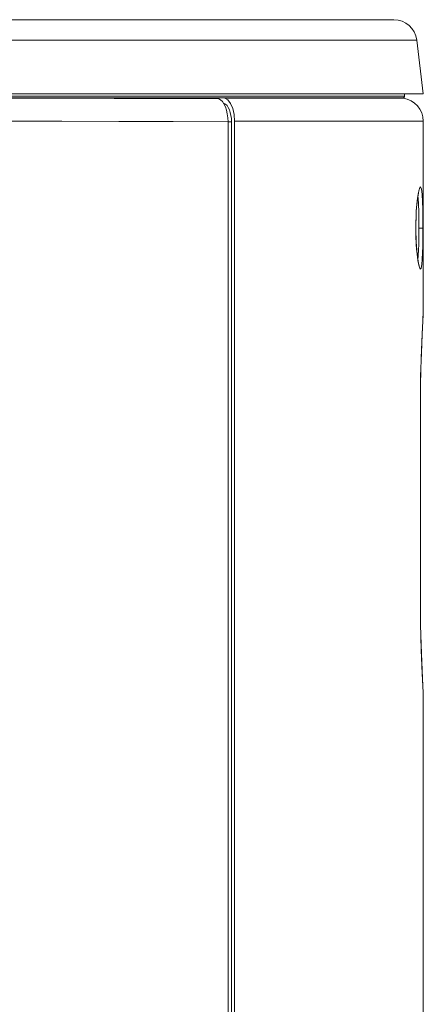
# Model space of a CAD drawing. Header units: millimetres. Extents: x 3925 to 5043, y -86 to 778.
# Tile 120 of 164: x 4748 to 4759, y 274 to 300. Entities that reach past the tile are written whole.
import ezdxf

# ---------------------------------------------------------------- set-up
doc = ezdxf.new("R2010")
doc.units = ezdxf.units.MM
doc.header["$LTSCALE"] = 46.255
for name, color, linetype in [('H30-LEFT-COVDXF_CONTINUOUS_LINE', 7, 'CONTINUOUS'), ('H30K-CHRISTIDXF_CONTINUOUS_LINE', 7, 'CONTINUOUS'), ('H30K-REAR-CODXF_CONTINUOUS_LINE', 7, 'CONTINUOUS'), ('H30K-TOP-COVDXF_CONTINUOUS_LINE', 7, 'CONTINUOUS')]:
    doc.layers.add(name, color=color, linetype=linetype)

msp = doc.modelspace()

# ---------------------------------------------------------------- linework, layer by layer
at = {"layer": 'H30-LEFT-COVDXF_CONTINUOUS_LINE', "color": 7, "linetype": 'Continuous', "lineweight": 0}
for p, q in [((4752.0851, 298.324), (4753.4986, 298.3144)), ((4753.4019, 298.3437), (4753.4986, 298.3143)), ((4753.7509, 258.6904), (4753.7509, 297.6957)), ((4753.7509, 297.6952), (4753.8462, 297.6952)), ((4753.8462, 258.6877), (4753.8462, 297.6952))]:
    msp.add_line(p, q, dxfattribs=at)
for points in [[(4746.5286, 298.3338), (4747.8037, 298.3335), (4749.19, 298.3321), (4750.6707, 298.3291), (4752.0851, 298.324)], [(4753.4986, 298.3143), (4753.5496, 298.2887), (4753.5977, 298.2443)], [(4753.5977, 298.2443), (4753.6413, 298.1824), (4753.679, 298.105)], [(4753.6446, 298.19), (4753.6854, 298.1694), (4753.7238, 298.1338), (4753.7586, 298.0843), (4753.7888, 298.0224), (4753.8133, 297.9501)], [(4753.679, 298.105), (4753.7097, 298.0146), (4753.7323, 297.9141)], [(4746.5286, 297.7135), (4747.836, 297.7131), (4749.2635, 297.7119), (4750.7965, 297.7091), (4752.2707, 297.7044), (4753.7509, 297.6957)], [(4753.7323, 297.9141), (4753.7462, 297.8067), (4753.7509, 297.6957)], [(4753.8133, 297.9501), (4753.8314, 297.8698), (4753.8424, 297.7839), (4753.8462, 297.6952)]]:
    msp.add_lwpolyline(points, dxfattribs=at)
at = {"layer": 'H30K-CHRISTIDXF_CONTINUOUS_LINE', "color": 7, "linetype": 'Continuous', "lineweight": 0}
msp.add_line((4753.7161, 300.4537), (4749.1911, 300.4537), dxfattribs=at)
at = {"layer": 'H30K-REAR-CODXF_CONTINUOUS_LINE', "color": 7, "linetype": 'Continuous', "lineweight": 0}
for p, q in [((4753.6676, 298.3344), (4753.6319, 298.3437)), ((4753.7498, 298.2866), (4753.6676, 298.3344)), ((4756.8012, 298.3345), (4756.0717, 298.3357)), ((4758.4797, 298.3338), (4758.2373, 298.3333)), ((4758.4797, 298.3338), (4758.3994, 298.3437)), ((4753.926, 297.714), (4753.9137, 297.8928)), ((4754.7751, 297.715), (4753.926, 297.714)), ((4753.926, 297.714), (4753.926, 258.6747)), ((4755.6393, 297.7157), (4754.7751, 297.715)), ((4757.2786, 297.7142), (4755.6393, 297.7157)), ((4757.9207, 297.7131), (4757.2786, 297.7142)), ((4758.2787, 297.7128), (4757.9207, 297.7131)), ((4759.0286, 297.7135), (4758.2787, 297.7128)), ((4759.0286, 297.7135), (4759.0286, 292.7627)), ((4758.9192, 295.8607), (4758.9202, 295.8632)), ((4758.8811, 295.6816), (4758.887, 295.6378)), ((4758.8267, 294.9391), (4758.8309, 295.1018)), ((4758.9059, 295.0719), (4758.907, 294.8287)), ((4758.8246, 294.8287), (4758.8259, 294.8287)), ((4758.8259, 294.8287), (4758.8267, 294.9391)), ((4758.907, 294.8287), (4758.9067, 294.6928)), ((4759.0167, 294.8287), (4758.907, 294.8287)), ((4758.9067, 294.6928), (4758.9055, 294.5466)), ((4758.8917, 294.0839), (4758.8817, 293.9714)), ((4759.0284, 292.7327), (4759.0286, 292.7627)), ((4758.9478, 290.0787), (4758.9487, 290.0787)), ((4758.9478, 284.7037), (4758.9478, 290.0787)), ((4758.9487, 284.7037), (4758.9487, 290.0787)), ((4758.9478, 284.7037), (4758.9487, 284.7037)), ((4759.0286, 282.0197), (4759.0285, 282.0459)), ((4759.0286, 282.0197), (4759.0286, 258.6752))]:
    msp.add_line(p, q, dxfattribs=at)
for points in [[(4756.0717, 298.3357), (4755.2773, 298.336), (4754.4668, 298.3354), (4753.6676, 298.3344)], [(4753.9137, 297.8928), (4753.878, 298.0562), (4753.8219, 298.1911), (4753.7498, 298.2866)], [(4758.2373, 298.3333), (4757.9021, 298.3331), (4757.4193, 298.3334), (4756.8012, 298.3345)], [(4758.8598, 295.5181), (4758.8726, 295.6249), (4758.8858, 295.7133), (4758.8987, 295.7828), (4758.9104, 295.8326), (4758.9192, 295.8607)], [(4758.8721, 295.6364), (4758.8959, 295.7852), (4758.9235, 295.8962), (4758.953, 295.9408), (4758.9789, 295.8856)], [(4758.9789, 295.8856), (4758.9966, 295.7388), (4759.0068, 295.5457)], [(4758.8246, 294.8287), (4758.826, 294.9744), (4758.8307, 295.1314), (4758.8395, 295.2979), (4758.8532, 295.4692), (4758.8721, 295.6364)], [(4758.887, 295.6378), (4758.8972, 295.4662), (4758.9028, 295.2779), (4758.9059, 295.0719)], [(4758.8309, 295.1018), (4758.8383, 295.2545), (4758.8481, 295.3941), (4758.8598, 295.5181)], [(4759.0068, 295.5457), (4759.0125, 295.3339), (4759.0156, 295.1022), (4759.0167, 294.8287)], [(4758.8825, 293.949), (4758.8583, 294.1369), (4758.8407, 294.3412), (4758.8292, 294.565), (4758.8246, 294.8287)], [(4758.8313, 294.5449), (4758.8269, 294.7049), (4758.8259, 294.8287)], [(4759.0167, 294.8287), (4759.0164, 294.6759), (4759.0152, 294.5115), (4759.0128, 294.3379), (4759.0085, 294.1609), (4759.0013, 293.9909)], [(4758.8602, 294.1353), (4758.8486, 294.2574), (4758.8388, 294.3948), (4758.8313, 294.5449)], [(4758.9055, 294.5466), (4758.9031, 294.3923), (4758.8988, 294.2349), (4758.8917, 294.0839)], [(4758.886, 293.9431), (4758.8729, 294.0302), (4758.8602, 294.1353)], [(4759.0013, 293.9909), (4758.9897, 293.8443), (4758.9716, 293.7432), (4758.9449, 293.7199), (4758.9128, 293.7967), (4758.8825, 293.949)], [(4758.9185, 293.7965), (4758.9199, 293.7943), (4758.919, 293.7971), (4758.9103, 293.8253), (4758.8987, 293.8745), (4758.886, 293.9431)], [(4758.9478, 290.0787), (4758.9564, 290.8305), (4758.9759, 291.4576), (4758.9973, 291.9526), (4759.0146, 292.3239), (4759.0252, 292.5878), (4759.0284, 292.7327)], [(4758.9487, 290.0787), (4758.953, 290.6062), (4758.9719, 291.3272), (4758.9987, 291.9686), (4759.0218, 292.4852), (4759.0284, 292.732)], [(4759.0285, 282.0459), (4759.0221, 282.281), (4759.0049, 282.669), (4758.9844, 283.1184), (4758.9665, 283.5896), (4758.9533, 284.1043), (4758.9478, 284.7037)], [(4759.0285, 282.0456), (4759.0221, 282.2883), (4758.9993, 282.8006), (4758.9725, 283.4374), (4758.9533, 284.1554), (4758.9487, 284.7037)]]:
    msp.add_lwpolyline(points, dxfattribs=at)
msp.add_arc((4758.4036, 297.7135), 0.625, 0, 83, dxfattribs=at)
at = {"layer": 'H30K-TOP-COVDXF_CONTINUOUS_LINE', "color": 7, "linetype": 'Continuous', "lineweight": 0}
for p, q in [((4727.7792, 300.4537), (4758.2301, 300.4537)), ((4750.9004, 300.4537), (4748.1504, 300.4537)), ((4727.7792, 299.9049), (4758.8504, 299.9049)), ((4758.8504, 299.9049), (4759.0286, 298.4537)), ((4727.7792, 298.4537), (4759.0286, 298.4537)), ((4727.7792, 298.3933), (4757.8653, 298.3933)), ((4727.7792, 298.3437), (4757.8116, 298.3437)), ((4757.8116, 298.3437), (4758.0682, 298.3437)), ((4757.8653, 298.3933), (4758.123, 298.3933)), ((4758.0682, 298.3437), (4758.2523, 298.3437)), ((4758.123, 298.3933), (4758.5147, 298.3933)), ((4758.2523, 298.3437), (4758.4669, 298.3437)), ((4758.5147, 298.3933), (4758.5229, 298.3933)), ((4758.5229, 298.3933), (4758.5229, 298.4537))]:
    msp.add_line(p, q, dxfattribs=at)
for centre, radius, start, end in [((4758.2301, 299.8287), 0.625, 7, 90), ((4758.4729, 298.3933), 0.05, 263, 0.00002)]:
    msp.add_arc(centre, radius, start, end, dxfattribs=at)

doc.saveas('drawing.dxf')
